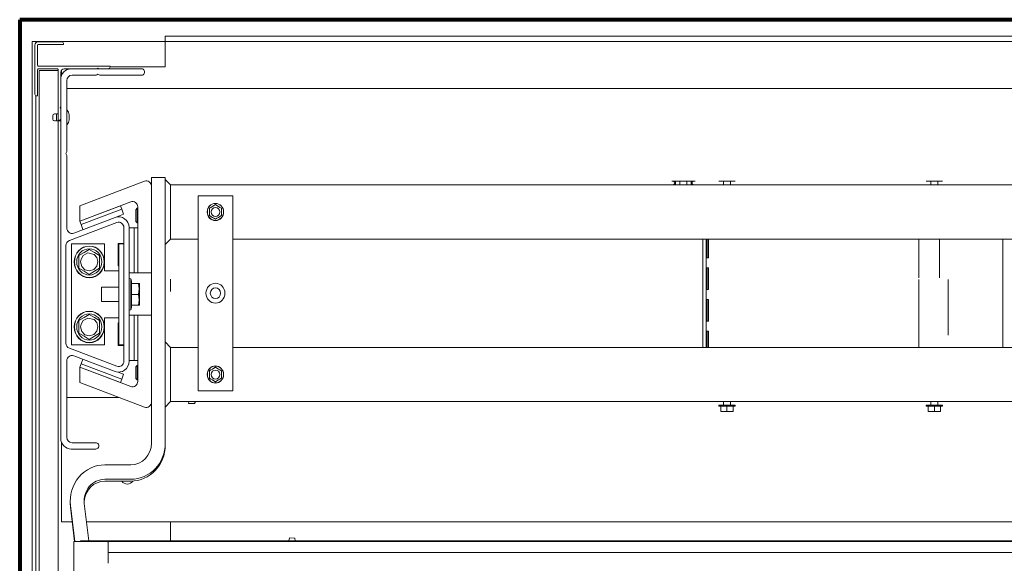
# Model space of a CAD drawing. Header units: millimetres. Extents: x -90830 to 24172, y -102460 to 73669.
# Tile 68 of 198: x -54154 to -53566, y 53406 to 53730. Entities that reach past the tile are written whole.
import ezdxf

# ---------------------------------------------------------------- set-up
doc = ezdxf.new("R2010")
doc.units = ezdxf.units.MM
doc.layers.add('Algemeen01', color=253, linetype='Continuous', lineweight=80)
doc.layers.add('at_Entity', color=253, linetype='Continuous', lineweight=9)

msp = doc.modelspace()

# ---------------------------------------------------------------- linework, layer by layer
at = {"layer": 'Algemeen01'}
for p, q in [((-52553.64, 53729.83), (-54153.64, 53729.83)), ((-54153.64, 53729.83), (-54153.64, 52229.83))]:
    msp.add_line(p, q, dxfattribs=at)
at = {"layer": 'at_Entity'}
for p, q in [((-54146.14, 53716.83), (-54144.07, 53716.83)), ((-54146.14, 53716.83), (-54146.14, 52255.81)), ((-54140.98, 53716.83), (-54144.07, 53716.83)), ((-54144.07, 53715.99), (-54144.07, 53716.83)), ((-54142.53, 53716.72), (-54128.6, 53716.72)), ((-54140.98, 53716.83), (-54066.73, 53716.83)), ((-52660.06, 53720.06), (-54066.73, 53720.06)), ((-54066.73, 53720.06), (-54066.73, 53716.83)), ((-54066.73, 53716.83), (-52660.06, 53716.83)), ((-54066.73, 53716.83), (-54066.73, 53713.6)), ((-54144.59, 53685.47), (-54144.59, 53714.57)), ((-54143.04, 53714.57), (-54143.04, 53702.71)), ((-54127.57, 53715.1), (-54142.53, 53715.1)), ((-54127.57, 53715.64), (-54127.57, 53715.1)), ((-54066.73, 53713.6), (-54066.73, 53701.74)), ((-54143.04, 53700.02), (-54143.04, 53684.4)), ((-54142.53, 53702.17), (-54099.73, 53702.17)), ((-54131.18, 53700.56), (-54142.53, 53700.56)), ((-54141.47, 53699.59), (-54141.99, 53699.59)), ((-54141.99, 53699.59), (-54141.99, 52252.58)), ((-54141.47, 53699.59), (-54138.38, 53699.59)), ((-54138.38, 53699.59), (-54137.35, 53699.59)), ((-54136.83, 53699.59), (-54137.35, 53699.59)), ((-54136.83, 53699.59), (-54135.8, 53699.59)), ((-54135.29, 53699.59), (-54135.8, 53699.59)), ((-54135.29, 53699.59), (-54134.26, 53699.59)), ((-54134.26, 53699.59), (-54131.16, 53699.59)), ((-54130.67, 53699.59), (-54131.16, 53699.59)), ((-54130.67, 53669.85), (-54130.67, 53700.02)), ((-54128.6, 53696.68), (-54128.6, 53699.83)), ((-54107.48, 53700.56), (-54127.06, 53700.56)), ((-54122.93, 53700.56), (-54080.91, 53700.56)), ((-54106.95, 53700.88), (-54107.48, 53700.56)), ((-54106.41, 53700.56), (-54106.95, 53700.88)), ((-54100.76, 53700.56), (-54106.41, 53700.56)), ((-54099.73, 53702.17), (-54099.73, 53701.64)), ((-54066.73, 53701.74), (-54099.73, 53701.74)), ((-54129.12, 53698.4), (-54129.12, 53677.95)), ((-54129.12, 53480.22), (-54129.12, 53694.09)), ((-54125.51, 53693.56), (-54125.51, 53651.58)), ((-54108.43, 53696.79), (-54122.42, 53696.79)), ((-54106.95, 53697.43), (-54107.66, 53697)), ((-54106.23, 53697), (-54106.95, 53697.43)), ((-54080.91, 53696.79), (-54105.46, 53696.79)), ((-54125.51, 53688.81), (-52601.28, 53688.81)), ((-54144.07, 52267.52), (-54144.07, 53684.54)), ((-54143.04, 53684.4), (-54143.56, 53684.4)), ((-54129.12, 53677.95), (-54129.43, 53677.39)), ((-54129.43, 53677.39), (-54129.12, 53676.83)), ((-54129.12, 53676.83), (-54129.12, 53670.93)), ((-54133.86, 53670.56), (-54133.86, 53672.59)), ((-54131.7, 53673.62), (-54131.7, 53669.53)), ((-54130.67, 53673.73), (-54131.59, 53673.73)), ((-54129.12, 53669.42), (-54131.59, 53669.42)), ((-54130.15, 53669.85), (-54130.67, 53669.85)), ((-54130.65, 53669.42), (-54130.65, 52296.76)), ((-54124.17, 53670.08), (-54124.17, 53673.07)), ((-54125.72, 53650.77), (-54126.13, 53650.03)), ((-54126.13, 53650.03), (-54125.72, 53649.28)), ((-54125.51, 53648.47), (-54125.51, 53605.58)), ((-54074.98, 53477.26), (-54074.98, 53635.64)), ((-54074.98, 53635.64), (-54066.73, 53635.64)), ((-54066.73, 53635.64), (-54066.73, 53477.26)), ((-54066.73, 53634.57), (-54063.63, 53631.33)), ((-54117.66, 53618.86), (-54079.13, 53633.51)), ((-54063.63, 53631.33), (-52664.19, 53631.33)), ((-54063.63, 53623.79), (-54063.63, 53631.33)), ((-53764.56, 53633.49), (-53750.64, 53633.49)), ((-53759.66, 53633.49), (-53759.66, 53631.33)), ((-53755.54, 53633.49), (-53755.54, 53631.33)), ((-53736.46, 53633.49), (-53726.66, 53633.49)), ((-53733.62, 53631.33), (-53733.62, 53633.49)), ((-53729.5, 53631.33), (-53729.5, 53633.49)), ((-53612.71, 53633.49), (-53602.91, 53633.49)), ((-53609.87, 53631.33), (-53609.87, 53633.49)), ((-53605.75, 53631.33), (-53605.75, 53633.49)), ((-54066.73, 53623.79), (-54066.73, 53606.55)), ((-54063.63, 53623.79), (-54063.63, 53606.55)), ((-54047.13, 53624.87), (-54026.51, 53624.87)), ((-54047.13, 53508.5), (-54047.13, 53624.87)), ((-54026.51, 53624.87), (-54026.51, 53508.5)), ((-54087.38, 53621.2), (-54117.66, 53609.68)), ((-54093.43, 53618.9), (-54117.66, 53609.68)), ((-54117.66, 53609.68), (-54117.66, 53618.86)), ((-54092.73, 53616.87), (-54116.95, 53607.66)), ((-54093.43, 53618.9), (-54092.73, 53616.87)), ((-54091.67, 53613.83), (-54092.73, 53616.87)), ((-54084.26, 53616.5), (-54083.47, 53617.33)), ((-54084.26, 53609.53), (-54084.26, 53616.5)), ((-54083.47, 53608.71), (-54083.47, 53617.33)), ((-54083.47, 53617.33), (-54083.23, 53617.33)), ((-54083.23, 53578.75), (-54083.23, 53618.16)), ((-54040.41, 53617.36), (-54040.43, 53617.35)), ((-54040.43, 53617.35), (-54040.43, 53617.33)), ((-54040.43, 53617.33), (-54040.43, 53616.27)), ((-54039.53, 53617.89), (-54040.41, 53617.36)), ((-54038.62, 53618.44), (-54039.53, 53617.89)), ((-54037.72, 53618.98), (-54038.62, 53618.44)), ((-54036.84, 53619.52), (-54037.72, 53618.98)), ((-54036.82, 53619.53), (-54036.84, 53619.52)), ((-54036.8, 53619.52), (-54036.82, 53619.53)), ((-54035.92, 53618.98), (-54036.8, 53619.52)), ((-54035.02, 53618.44), (-54035.92, 53618.98)), ((-54034.11, 53617.89), (-54035.02, 53618.44)), ((-54033.23, 53617.36), (-54034.11, 53617.89)), ((-54033.21, 53617.35), (-54033.23, 53617.36)), ((-54033.21, 53617.33), (-54033.21, 53617.35)), ((-54033.21, 53616.27), (-54033.21, 53617.33)), ((-54121.36, 53602.55), (-54096.69, 53611.93)), ((-54096.69, 53611.93), (-54091.67, 53613.83)), ((-54040.43, 53616.27), (-54040.43, 53615.17)), ((-54040.43, 53615.17), (-54040.43, 53614.08)), ((-54040.43, 53614.08), (-54040.43, 53613.01)), ((-54040.43, 53613.01), (-54040.43, 53612.99)), ((-54040.43, 53612.99), (-54040.41, 53612.98)), ((-54040.41, 53612.98), (-54039.53, 53612.45)), ((-54039.53, 53612.45), (-54038.62, 53611.91)), ((-54038.62, 53611.91), (-54037.72, 53611.36)), ((-54037.72, 53611.36), (-54036.84, 53610.83)), ((-54036.84, 53610.83), (-54036.82, 53610.82)), ((-54036.82, 53610.82), (-54036.8, 53610.83)), ((-54036.8, 53610.83), (-54035.92, 53611.36)), ((-54035.92, 53611.36), (-54035.02, 53611.91)), ((-54035.02, 53611.91), (-54034.11, 53612.45)), ((-54034.11, 53612.45), (-54033.23, 53612.98)), ((-54033.23, 53612.98), (-54033.21, 53612.99)), ((-54033.21, 53615.17), (-54033.21, 53616.27)), ((-54033.21, 53614.08), (-54033.21, 53615.17)), ((-54033.21, 53613.01), (-54033.21, 53614.08)), ((-54033.21, 53612.99), (-54033.21, 53613.01)), ((-54095.63, 53608.89), (-54123.99, 53598.1)), ((-54117.66, 53609.68), (-54116.95, 53607.66)), ((-54116.95, 53607.66), (-54115.9, 53604.62)), ((-54091.48, 53526.12), (-54091.48, 53605.85)), ((-54088.38, 53605.85), (-54088.38, 53526.12)), ((-54085.29, 53605.69), (-54088.38, 53605.69)), ((-54085.29, 53578.75), (-54085.29, 53605.69)), ((-54083.23, 53605.69), (-54085.29, 53605.69)), ((-54084.26, 53609.53), (-54083.47, 53608.71)), ((-54083.47, 53608.71), (-54083.23, 53608.71)), ((-54083.23, 53578.75), (-54083.23, 53605.69)), ((-54063.63, 53599.01), (-54063.63, 53606.55)), ((-54066.73, 53595.78), (-54063.63, 53599.01)), ((-54047.13, 53599.01), (-54063.63, 53599.01)), ((-52664.19, 53599.01), (-54026.51, 53599.01)), ((-53746, 53534.36), (-53746, 53599.01)), ((-53743.94, 53534.36), (-53743.94, 53599.01)), ((-53743.91, 53587.7), (-53743.91, 53599.01)), ((-53743.31, 53587.7), (-53743.31, 53599.01)), ((-53742.59, 53599.01), (-53742.59, 53587.7)), ((-53617.09, 53575.95), (-53617.09, 53599.01)), ((-53604.71, 53575.95), (-53604.71, 53599.01)), ((-53566.85, 53534.36), (-53566.85, 53599.01)), ((-54126.03, 53595.07), (-54126.03, 53536.9)), ((-54122.63, 53535.82), (-54122.63, 53596.15)), ((-54122.63, 53596.15), (-54103.04, 53596.15)), ((-54103.04, 53596.15), (-54103.04, 53579.99)), ((-54094.78, 53582.96), (-54094.78, 53596.42)), ((-54094.78, 53596.42), (-54091.48, 53596.42)), ((-54094.57, 53596.15), (-54094.57, 53535.82)), ((-54091.48, 53596.15), (-54094.57, 53596.15)), ((-54115.2, 53590.98), (-54118.29, 53589.11)), ((-54118.29, 53589.11), (-54118.29, 53585.38)), ((-54117.03, 53586.98), (-54115.75, 53589.19)), ((-54115.75, 53589.19), (-54113.04, 53590.68)), ((-54112.1, 53592.84), (-54115.2, 53590.98)), ((-54113.04, 53590.68), (-54109.25, 53589.86)), ((-54109.01, 53590.98), (-54112.1, 53592.84)), ((-54109.25, 53589.86), (-54107.63, 53588.04)), ((-54105.92, 53589.11), (-54109.01, 53590.98)), ((-54107.63, 53588.04), (-54106.95, 53585.66)), ((-54105.92, 53585.38), (-54105.92, 53589.11)), ((-53742.59, 53587.7), (-53743.91, 53587.7)), ((-54118.29, 53585.38), (-54118.29, 53581.65)), ((-54118.29, 53581.65), (-54115.2, 53579.78)), ((-54117.26, 53585.38), (-54117.03, 53586.98)), ((-54116.55, 53582.69), (-54117.26, 53585.38)), ((-54114.68, 53580.71), (-54116.55, 53582.69)), ((-54107.55, 53582.89), (-54109.39, 53580.8)), ((-54109.01, 53579.78), (-54105.92, 53581.65)), ((-54106.95, 53585.66), (-54107.55, 53582.89)), ((-54105.92, 53581.65), (-54105.92, 53585.38)), ((-54094.57, 53582.96), (-54094.78, 53582.96)), ((-53743.91, 53581.77), (-53742.59, 53581.77)), ((-53743.91, 53568.84), (-53743.91, 53581.77)), ((-53743.31, 53568.84), (-53743.31, 53581.77)), ((-53742.59, 53581.77), (-53742.59, 53568.84)), ((-54115.2, 53579.78), (-54112.1, 53577.92)), ((-54112.03, 53580.01), (-54114.68, 53580.71)), ((-54112.1, 53577.92), (-54109.01, 53579.78)), ((-54109.39, 53580.8), (-54112.03, 53580.01)), ((-54103.04, 53579.99), (-54097.67, 53579.99)), ((-54094.57, 53579.99), (-54097.67, 53579.99)), ((-54088.38, 53578.75), (-54085.29, 53578.75)), ((-54087.35, 53575.28), (-54088.38, 53575.41)), ((-54087.35, 53556.69), (-54087.35, 53575.28)), ((-54086.84, 53573.81), (-54087.35, 53575.28)), ((-54083.23, 53578.75), (-54085.29, 53578.75)), ((-54074.98, 53578.75), (-54083.23, 53578.75)), ((-54104.88, 53570.3), (-54104.88, 53561.68)), ((-54104.88, 53570.3), (-54094.57, 53570.3)), ((-54086.84, 53573.81), (-54086.84, 53558.16)), ((-54082.65, 53572.45), (-54086.84, 53572.45)), ((-54082.27, 53572.45), (-54082.65, 53572.45)), ((-54082.65, 53572.45), (-54082.27, 53569.22)), ((-54082.2, 53571.91), (-54082.2, 53560.06)), ((-54063.63, 53575.04), (-54063.63, 53567.7)), ((-53617.09, 53534.36), (-53617.09, 53574.88)), ((-53599.56, 53574.88), (-53599.56, 53541.74)), ((-54082.65, 53565.99), (-54086.84, 53565.99)), ((-54082.27, 53569.22), (-54082.65, 53565.99)), ((-54082.65, 53565.99), (-54082.27, 53562.75)), ((-53742.59, 53568.84), (-53743.91, 53568.84)), ((-54104.88, 53561.68), (-54094.57, 53561.68)), ((-54086.84, 53558.16), (-54087.35, 53556.69)), ((-54082.65, 53559.52), (-54086.84, 53559.52)), ((-54082.27, 53562.75), (-54082.65, 53559.52)), ((-54082.65, 53559.52), (-54082.27, 53559.52)), ((-53743.91, 53562.92), (-53742.59, 53562.92)), ((-53743.91, 53549.99), (-53743.91, 53562.92)), ((-53743.31, 53549.99), (-53743.31, 53562.92)), ((-53742.59, 53562.92), (-53742.59, 53549.99)), ((-54115.2, 53552.19), (-54118.29, 53550.32)), ((-54115.75, 53550.4), (-54113.04, 53551.89)), ((-54112.1, 53554.06), (-54115.2, 53552.19)), ((-54113.04, 53551.89), (-54109.25, 53551.08)), ((-54109.01, 53552.19), (-54112.1, 53554.06)), ((-54105.92, 53550.32), (-54109.01, 53552.19)), ((-54103.04, 53551.98), (-54103.04, 53535.82)), ((-54097.67, 53551.98), (-54103.04, 53551.98)), ((-54094.57, 53551.98), (-54097.67, 53551.98)), ((-54087.35, 53556.69), (-54088.38, 53556.56)), ((-54085.29, 53553.54), (-54088.38, 53553.54)), ((-54085.29, 53526.61), (-54085.29, 53553.54)), ((-54083.23, 53553.54), (-54085.29, 53553.54)), ((-54074.98, 53553.54), (-54083.23, 53553.54)), ((-54083.23, 53553.54), (-54083.23, 53514.13)), ((-54083.23, 53526.61), (-54083.23, 53553.54)), ((-54118.29, 53550.32), (-54118.29, 53546.59)), ((-54118.29, 53546.59), (-54118.29, 53542.86)), ((-54117.26, 53546.59), (-54117.03, 53548.19)), ((-54116.55, 53543.91), (-54117.26, 53546.59)), ((-54117.03, 53548.19), (-54115.75, 53550.4)), ((-54109.25, 53551.08), (-54107.63, 53549.25)), ((-54107.63, 53549.25), (-54106.95, 53546.87)), ((-54106.95, 53546.87), (-54107.55, 53544.1)), ((-54105.92, 53546.59), (-54105.92, 53550.32)), ((-54105.92, 53542.86), (-54105.92, 53546.59)), ((-54094.78, 53535.55), (-54094.78, 53549.02)), ((-54094.78, 53549.02), (-54094.57, 53549.02)), ((-53742.59, 53549.99), (-53743.91, 53549.99)), ((-54118.29, 53542.86), (-54115.2, 53540.99)), ((-54114.68, 53541.93), (-54116.55, 53543.91)), ((-54115.2, 53540.99), (-54112.1, 53539.13)), ((-54112.03, 53541.22), (-54114.68, 53541.93)), ((-54112.1, 53539.13), (-54109.01, 53540.99)), ((-54109.39, 53542.01), (-54112.03, 53541.22)), ((-54107.55, 53544.1), (-54109.39, 53542.01)), ((-54109.01, 53540.99), (-54105.92, 53542.86)), ((-53743.91, 53544.06), (-53742.59, 53544.06)), ((-53743.91, 53534.36), (-53743.91, 53544.06)), ((-53743.31, 53534.36), (-53743.31, 53544.06)), ((-53742.59, 53544.06), (-53742.59, 53534.36)), ((-54103.04, 53535.82), (-54122.63, 53535.82)), ((-54091.48, 53535.55), (-54094.78, 53535.55)), ((-54091.48, 53535.82), (-54094.57, 53535.82)), ((-54066.73, 53537.6), (-54063.63, 53534.36)), ((-54063.63, 53534.36), (-54047.13, 53534.36)), ((-54063.63, 53526.82), (-54063.63, 53534.36)), ((-54026.51, 53534.36), (-52664.19, 53534.36)), ((-54123.99, 53533.87), (-54095.63, 53523.08)), ((-54096.69, 53520.05), (-54121.36, 53529.43)), ((-54125.51, 53526.39), (-54125.51, 53480.76)), ((-54117.66, 53522.61), (-54116.95, 53524.64)), ((-54117.66, 53522.61), (-54117.66, 53513.44)), ((-54087.38, 53511.1), (-54117.66, 53522.61)), ((-54117.66, 53522.61), (-54093.43, 53513.4)), ((-54115.99, 53527.39), (-54116.95, 53524.64)), ((-54116.95, 53524.64), (-54092.73, 53515.42)), ((-54088.38, 53526.61), (-54085.29, 53526.61)), ((-54083.23, 53526.61), (-54085.29, 53526.61)), ((-54084.26, 53522.76), (-54083.47, 53523.59)), ((-54084.26, 53515.8), (-54084.26, 53522.76)), ((-54083.47, 53514.97), (-54083.47, 53523.59)), ((-54083.47, 53523.59), (-54083.23, 53523.59)), ((-54066.73, 53526.82), (-54066.73, 53509.58)), ((-54063.63, 53526.82), (-54063.63, 53509.58)), ((-54036.84, 53522.55), (-54037.72, 53522.01)), ((-54036.82, 53522.56), (-54036.84, 53522.55)), ((-54036.8, 53522.55), (-54036.82, 53522.56)), ((-54035.92, 53522.01), (-54036.8, 53522.55)), ((-54091.67, 53518.46), (-54094.82, 53519.66)), ((-54092.73, 53515.42), (-54091.67, 53518.46)), ((-54040.41, 53520.39), (-54040.43, 53520.38)), ((-54040.43, 53520.38), (-54040.43, 53520.36)), ((-54040.43, 53520.36), (-54040.43, 53519.3)), ((-54040.43, 53519.3), (-54040.43, 53518.2)), ((-54040.43, 53518.2), (-54040.43, 53517.11)), ((-54040.43, 53517.11), (-54040.43, 53516.04)), ((-54039.53, 53520.92), (-54040.41, 53520.39)), ((-54038.62, 53521.47), (-54039.53, 53520.92)), ((-54037.72, 53522.01), (-54038.62, 53521.47)), ((-54035.02, 53521.47), (-54035.92, 53522.01)), ((-54034.11, 53520.92), (-54035.02, 53521.47)), ((-54033.23, 53520.39), (-54034.11, 53520.92)), ((-54033.21, 53520.38), (-54033.23, 53520.39)), ((-54033.21, 53520.36), (-54033.21, 53520.38)), ((-54033.21, 53519.3), (-54033.21, 53520.36)), ((-54033.21, 53518.2), (-54033.21, 53519.3)), ((-54033.21, 53517.11), (-54033.21, 53518.2)), ((-54033.21, 53516.04), (-54033.21, 53517.11)), ((-54117.66, 53513.44), (-54079.13, 53498.79)), ((-54093.43, 53513.4), (-54092.73, 53515.42)), ((-54084.26, 53515.8), (-54083.47, 53514.97)), ((-54083.47, 53514.97), (-54083.23, 53514.97)), ((-54040.43, 53516.04), (-54040.43, 53516.02)), ((-54040.43, 53516.02), (-54040.41, 53516.01)), ((-54040.41, 53516.01), (-54039.53, 53515.48)), ((-54039.53, 53515.48), (-54038.62, 53514.94)), ((-54038.62, 53514.94), (-54037.72, 53514.39)), ((-54037.72, 53514.39), (-54036.84, 53513.86)), ((-54036.84, 53513.86), (-54036.82, 53513.85)), ((-54036.82, 53513.85), (-54036.8, 53513.86)), ((-54036.8, 53513.86), (-54035.92, 53514.39)), ((-54035.92, 53514.39), (-54035.02, 53514.94)), ((-54035.02, 53514.94), (-54034.11, 53515.48)), ((-54034.11, 53515.48), (-54033.23, 53516.01)), ((-54033.23, 53516.01), (-54033.21, 53516.02)), ((-54033.21, 53516.02), (-54033.21, 53516.04)), ((-54063.63, 53502.04), (-54063.63, 53509.58)), ((-54026.51, 53508.5), (-54047.13, 53508.5)), ((-54094.34, 53504.57), (-54125.51, 53504.57)), ((-54066.73, 53498.81), (-54063.63, 53502.04)), ((-54019.8, 53502.04), (-54063.63, 53502.04)), ((-54052.94, 53500.92), (-54052.74, 53502.04)), ((-54052.94, 53500.92), (-54049.31, 53500.92)), ((-54049.31, 53500.92), (-54048.99, 53502.01)), ((-54048.99, 53501.5), (-54049.31, 53500.92)), ((-54048.99, 53502.01), (-54048.99, 53502.04)), ((-54048.99, 53502.01), (-54048.99, 53502.04)), ((-54048.99, 53501.5), (-54048.99, 53502.01)), ((-54019.8, 53502.04), (-53978.55, 53502.04)), ((-52749.27, 53502.04), (-53978.55, 53502.04)), ((-53726.66, 53499.89), (-53736.46, 53499.89)), ((-53736.4, 53499.35), (-53736.46, 53499.89)), ((-53726.73, 53499.35), (-53736.4, 53499.35)), ((-53735.17, 53496.33), (-53735.17, 53499.35)), ((-53733.62, 53502.04), (-53733.62, 53499.89)), ((-53731.56, 53496.33), (-53731.56, 53499.35)), ((-53729.5, 53502.04), (-53729.5, 53499.89)), ((-53727.95, 53496.33), (-53727.95, 53499.35)), ((-53726.73, 53499.35), (-53726.66, 53499.89)), ((-53602.91, 53499.89), (-53612.71, 53499.89)), ((-53612.64, 53499.35), (-53612.71, 53499.89)), ((-53602.97, 53499.35), (-53612.64, 53499.35)), ((-53611.42, 53496.33), (-53611.42, 53499.35)), ((-53609.87, 53502.04), (-53609.87, 53499.89)), ((-53607.81, 53496.33), (-53607.81, 53499.35)), ((-53605.75, 53502.04), (-53605.75, 53499.89)), ((-53604.2, 53496.33), (-53604.2, 53499.35)), ((-53602.97, 53499.35), (-53602.91, 53499.89)), ((-53735.17, 53496.33), (-53735.17, 53496.33)), ((-53735.17, 53496.33), (-53735.17, 53496.14)), ((-53735.15, 53496.33), (-53735.17, 53496.33)), ((-53735.17, 53496.14), (-53735.17, 53496.12)), ((-53734.27, 53496.14), (-53735.15, 53496.33)), ((-53728.02, 53496.11), (-53735.1, 53496.11)), ((-53733.37, 53496.12), (-53734.27, 53496.14)), ((-53732.46, 53496.14), (-53733.37, 53496.12)), ((-53731.58, 53496.33), (-53732.46, 53496.14)), ((-53731.56, 53496.33), (-53731.58, 53496.33)), ((-53731.54, 53496.33), (-53731.56, 53496.33)), ((-53730.66, 53496.14), (-53731.54, 53496.33)), ((-53729.76, 53496.12), (-53730.66, 53496.14)), ((-53728.85, 53496.14), (-53729.76, 53496.12)), ((-53727.97, 53496.33), (-53728.85, 53496.14)), ((-53727.95, 53496.33), (-53727.97, 53496.33)), ((-53727.95, 53496.14), (-53727.95, 53496.33)), ((-53727.95, 53496.33), (-53727.95, 53496.33)), ((-53727.95, 53496.12), (-53727.95, 53496.14)), ((-53611.42, 53496.33), (-53611.42, 53496.33)), ((-53611.42, 53496.33), (-53611.42, 53496.14)), ((-53611.4, 53496.33), (-53611.42, 53496.33)), ((-53611.42, 53496.14), (-53611.42, 53496.12)), ((-53610.52, 53496.14), (-53611.4, 53496.33)), ((-53604.26, 53496.11), (-53611.35, 53496.11)), ((-53609.61, 53496.12), (-53610.52, 53496.14)), ((-53608.71, 53496.14), (-53609.61, 53496.12)), ((-53607.82, 53496.33), (-53608.71, 53496.14)), ((-53607.81, 53496.33), (-53607.82, 53496.33)), ((-53607.79, 53496.33), (-53607.81, 53496.33)), ((-53606.91, 53496.14), (-53607.79, 53496.33)), ((-53606, 53496.12), (-53606.91, 53496.14)), ((-53605.1, 53496.14), (-53606, 53496.12)), ((-53604.22, 53496.33), (-53605.1, 53496.14)), ((-53604.2, 53496.33), (-53604.22, 53496.33)), ((-53604.2, 53496.14), (-53604.2, 53496.33)), ((-53604.2, 53496.33), (-53604.2, 53496.33)), ((-53604.2, 53496.12), (-53604.2, 53496.14)), ((-54128.6, 53430.23), (-54128.6, 53477.64)), ((-54122.42, 53477.53), (-54108.24, 53477.53)), ((-54066.73, 53477.26), (-54066.73, 53475.1)), ((-54108.24, 53473.76), (-54122.93, 53473.76)), ((-54102.82, 53464.33), (-54087.35, 53464.33)), ((-54087.35, 53454.63), (-54102.83, 53454.63)), ((-54087.35, 53455.71), (-54102.82, 53455.71)), ((-54115.1, 53441.17), (-54112.44, 53419.08)), ((-54120.86, 53418.54), (-54123.3, 53439.04)), ((-54120.69, 53418.54), (-54123.29, 53440.09)), ((-54122.25, 53430.23), (-54128.6, 53430.23)), ((-52615.23, 53430.23), (-54113.78, 53430.23)), ((-54063.63, 53430.23), (-54063.63, 53419.08)), ((-54121.38, 53417.15), (-54121.38, 53418.21)), ((-54121.38, 53415.9), (-54121.38, 53417.15)), ((-54121.08, 53418.54), (-54121.05, 53418.54)), ((-54121.05, 53418.54), (-54120.93, 53418.54)), ((-54120.93, 53418.54), (-54120.51, 53418.54)), ((-54120.51, 53418.54), (-54119.87, 53418.54)), ((-54119.87, 53418.54), (-54117.48, 53418.54)), ((-54117.48, 53418.54), (-54113.66, 53418.54)), ((-54117.26, 53418.75), (-54117.26, 53419.08)), ((-52610.56, 53419.08), (-54117.26, 53419.08)), ((-54117.26, 53418.75), (-54117.26, 53418.54)), ((-54113.66, 53418.54), (-54107.54, 53418.54)), ((-54107.54, 53418.54), (-54100.77, 53418.54)), ((-54101.07, 53418.28), (-54101.08, 53418.27)), ((-54100.96, 53418.39), (-54101.07, 53418.28)), ((-54100.86, 53418.48), (-54100.96, 53418.39)), ((-54100.8, 53418.52), (-54100.86, 53418.48)), ((-54100.77, 53418.54), (-54100.8, 53418.52)), ((-54100.77, 53418.54), (-54100.76, 53418.54)), ((-52627.06, 53418.54), (-54100.76, 53418.54)), ((-54100.76, 53418.54), (-54100.76, 53417.43)), ((-54100.76, 53417.43), (-54100.76, 53416.4)), ((-53992.53, 53420.85), (-53992.95, 53419.08)), ((-53992.53, 53420.85), (-53989.38, 53420.52)), ((-53989.38, 53420.52), (-53989.32, 53419.08)), ((-54121.38, 53415.12), (-54121.38, 53415.9)), ((-54121.38, 53414.73), (-54121.38, 53415.12)), ((-54121.38, 53414.11), (-54121.38, 53414.73)), ((-54121.38, 53413.1), (-54121.38, 53414.11)), ((-54121.38, 53411.99), (-54121.38, 53413.1)), ((-54121.38, 53411.98), (-54121.38, 53411.99)), ((-54121.38, 53411.98), (-54121.38, 53405.68)), ((-54100.76, 53416.4), (-54100.76, 53415.75)), ((-54100.76, 53415.75), (-54100.76, 53415.35)), ((-54100.76, 53415.35), (-54100.76, 53414.53)), ((-54100.76, 53414.53), (-54100.76, 53413.23)), ((-54100.76, 53413.23), (-54100.76, 53412.09)), ((-54100.76, 53412.09), (-54100.76, 53412.09)), ((-54100.76, 53405.6), (-54100.76, 53412.09)), ((-54100.76, 53412.07), (-52627.06, 53412.07)), ((-52627.06, 53412.02), (-54100.76, 53412.02)), ((-54121.38, 53405.67), (-54121.38, 53405.68)), ((-54121.38, 53396.18), (-54121.38, 53405.67))]:
    msp.add_line(p, q, dxfattribs=at)
for centre, major_axis, start_param, end_param in [((-54142.53, 53714.57), (0, -2.15), 3.141593, 4.712389), ((-54128.6, 53715.64), (0, -1.08), 1.570796, 3.141593), ((-54142.53, 53714.57), (0, -0.539), 3.141593, 4.712389), ((-54142.53, 53702.71), (0, -0.539), 4.712389, 6.283185), ((-54142.53, 53700.02), (0, -0.539), 3.141593, 4.712389), ((-54131.18, 53700.02), (0, -0.539), 1.570796, 3.141593), ((-54122.93, 53694.09), (0, -6.46), 3.141593, 4.712389), ((-54127.06, 53698.4), (0, -2.15), 3.141593, 4.712389), ((-54100.76, 53701.64), (0, -1.08), 0, 1.570796), ((-54080.91, 53698.67), (0, -1.89), 0, 3.141593), ((-54122.42, 53693.56), (0, -3.23), 3.141593, 4.712389), ((-54108.43, 53698.4), (0, -1.62), 0, 0.523599), ((-54105.46, 53698.4), (0, -1.62), 5.759587, 6.283185), ((-54143.56, 53685.47), (0, -1.08), 4.712389, 6.283185), ((-54125.41, 53675.78), (0, -0.108), 2.396223, 4.712389), ((-54127.8, 53673.07), (0, -3.79), 1.570796, 2.396223), ((-54132.83, 53672.59), (0, -1.08), 3.177315, 4.712389), ((-54132.83, 53670.56), (0, -1.08), 4.712389, 6.247463), ((-54132.78, 53671.08), (0, -2.59), 2.688776, 3.177315), ((-54132.78, 53672.07), (0, -2.59), 6.247463, 6.736002), ((-54131.59, 53673.62), (0, -0.108), 3.141593, 4.712389), ((-54131.59, 53669.53), (0, -0.108), 4.712389, 6.283185), ((-54130.15, 53670.93), (0, -1.08), 0, 1.570796), ((-54127.8, 53670.08), (0, -3.79), 0.74537, 1.570796), ((-54125.41, 53667.37), (0, -0.108), 4.712389, 7.028555), ((-54127.06, 53651.58), (0, -1.62), 1.047198, 1.570796), ((-54127.06, 53648.47), (0, -1.62), 1.570796, 2.094395), ((-54078.07, 53630.47), (0, -3.23), 1.570796, 3.490659), ((-53763.74, 53632.41), (0, -1.08), 0, 3.141593), ((-53763.74, 53632.41), (0, -1.62), 0.841069, 2.300524), ((-53751.47, 53632.41), (0, -1.62), 3.982661, 5.442117), ((-53751.47, 53632.41), (0, -1.08), 3.141593, 6.283185), ((-54086.32, 53618.16), (0, -3.23), 1.570796, 3.490659), ((-54094.57, 53605.85), (0, -6.46), 1.570796, 3.490659), ((-54122.42, 53605.58), (0, -3.23), 4.712389, 6.632251), ((-54094.57, 53605.85), (0, -3.23), 1.570796, 3.490659), ((-54122.93, 53595.07), (0, -3.23), 3.490659, 4.712389), ((-54085.29, 53571.76), (0, -3.23), 1.627179, 1.786083), ((-54082.72, 53571.91), (0, -0.539), 1.570796, 1.627179), ((-54085.29, 53560.21), (0, -3.23), 1.355509, 1.514413), ((-54082.72, 53560.06), (0, -0.539), 1.514413, 1.570796), ((-54122.93, 53536.9), (0, -3.23), 4.712389, 5.934119), ((-54122.42, 53526.39), (0, -3.23), 2.792527, 4.712389), ((-54094.57, 53526.12), (0, -6.46), 5.934119, 7.853982), ((-54094.57, 53526.12), (0, -3.23), 5.934119, 7.853982), ((-54086.32, 53514.13), (0, -3.23), 5.934119, 7.853982), ((-54078.07, 53501.82), (0, -3.23), 5.934119, 7.853982), ((-53735.1, 53497.19), (0, -1.08), 6.218669, 6.283185), ((-53728.02, 53497.19), (0, -1.08), 0, 0.064516), ((-53611.35, 53497.19), (0, -1.08), 6.218669, 6.283185), ((-53604.26, 53497.19), (0, -1.08), 0, 0.064516), ((-54122.93, 53480.22), (0, -6.46), 4.712389, 6.283185), ((-54122.42, 53480.76), (0, -3.23), 4.712389, 6.283185), ((-54108.24, 53475.64), (0, -1.89), 0, 3.141593), ((-54087.35, 53477.26), (0, -12.93), 0, 1.570796), ((-54087.35, 53477.26), (0, -21.55), 0, 1.570796), ((-54087.35, 53476.18), (0, -21.55), 0, 1.570796), ((-54102.82, 53442.78), (0, -21.55), 3.141593, 4.837527), ((-54102.82, 53442.78), (0, -12.93), 3.141593, 4.837527), ((-54102.83, 53441.7), (0, -12.93), 3.141593, 4.658114), ((-54089.42, 53457.16), (0, -4.31), 5.340241, 7.238463), ((-54102.83, 53441.7), (0, -21.55), 4.674792, 4.836307), ((-54121.08, 53418.21), (0, -0.323), 3.141593, 4.712389)]:
    msp.add_ellipse(centre, major_axis=major_axis, ratio=0.957153, start_param=start_param, end_param=end_param, dxfattribs=at)
for centre, major_axis in [((-54036.82, 53615.17), (0, -5.12)), ((-54036.82, 53615.17), (0, -5.05)), ((-54036.82, 53615.17), (0, -2.69)), ((-54112.1, 53585.38), (0, -9.43)), ((-54112.1, 53585.38), (0, -9.29)), ((-54112.1, 53585.38), (0, -7.83)), ((-54036.82, 53566.69), (0, -5.93)), ((-54036.82, 53566.69), (0, -3.23)), ((-54112.1, 53546.59), (0, -9.43)), ((-54112.1, 53546.59), (0, -9.29)), ((-54112.1, 53546.59), (0, -7.83)), ((-54036.82, 53518.2), (0, -5.12)), ((-54036.82, 53518.2), (0, -5.05)), ((-54036.82, 53518.2), (0, -2.69))]:
    msp.add_ellipse(centre, major_axis=major_axis, ratio=0.957153, dxfattribs=at)

doc.saveas('drawing.dxf')
